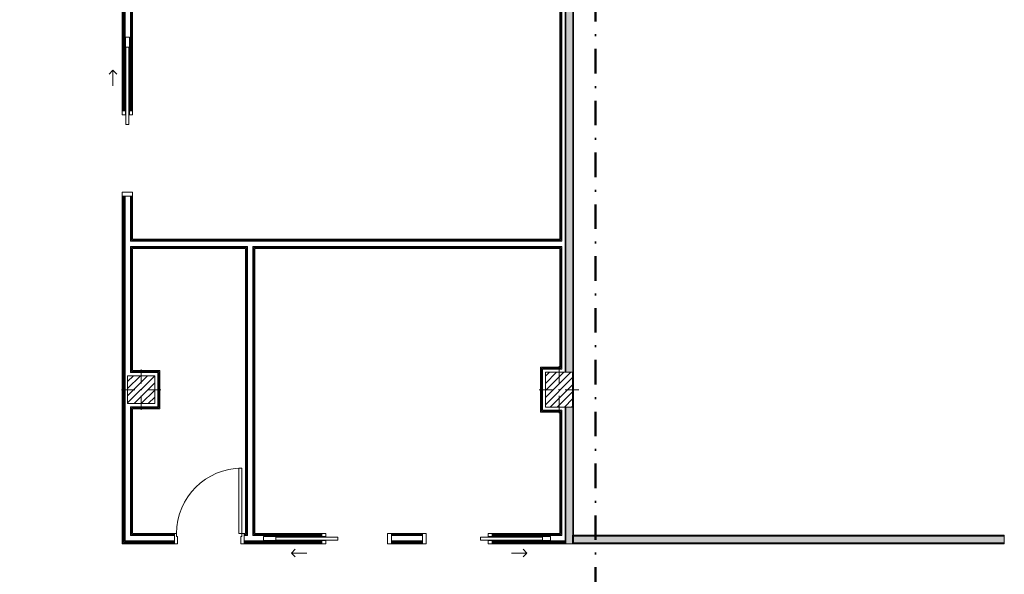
# Model space of a CAD drawing. Header units: millimetres. Extents: x -40968 to 11883, y -17757 to 4746.
# Tile 28 of 29: x -966 to 11759, y -9602 to -2428. Entities that reach past the tile are written whole.
import ezdxf

# ---------------------------------------------------------------- set-up
doc = ezdxf.new("R2010")
doc.units = ezdxf.units.MM
doc.header["$MEASUREMENT"] = 0
doc.linetypes.add('Punto & Rayas', pattern=[670.277762, 317.5, -176.388889, 0, -176.388874])
doc.linetypes.add('Wipeout_Contour', pattern=[1000, 0, -1000])
for name, color, linetype, lineweight, true_color in [('01_2D_Ambit_Pluma_Nº__242', 7, 'Continuous', 50, 0xfb0013), ('12_FAÇ_Façana_Pluma_Nº__102', 7, 'Continuous', 5, 0xcccccc), ('12_FAÇ_Façana_Pluma_Nº__176', 7, 'Continuous', 15, 0x93a0c6), ('Nuevo_08_E_Envans secs_Pluma_Nº__78', 7, 'Continuous', 5, 0x00bb5e), ('Nuevo_12_FAÇ_Façana_Pluma_Nº__78', 7, 'Continuous', 5, 0x00bb5e), ('Nuevo_Puertas Archicad_Pluma_Nº__23', 7, 'Continuous', 5, 0xa4a4a6), ('Nuevo_Puertas Archicad_Pluma_Nº__3', 7, 'Continuous', 5, 0xa4a4a4)]:
    doc.layers.add(name, color=color, linetype=linetype, lineweight=lineweight, true_color=true_color)
for name, color, linetype in [('10_ESTR_Pilars', 7, 'Continuous'), ('12_FAÇ_Façana', 7, 'Continuous'), ('Nuevo_08_E_Envans secs', 7, 'Continuous'), ('Nuevo_Puertas Archicad', 7, 'Continuous')]:
    doc.layers.add(name, color=color, linetype=linetype)
for name, color, linetype, lineweight in [('10_ESTR_Pilars_Pluma_Nº__20', 1, 'Continuous', 5), ('10_ESTR_Pilars_Pluma_Nº__28', 7, 'Continuous', 20), ('10_ESTR_Pilars_Pluma_Nº__42', 8, 'Continuous', 25), ('12_FAÇ_Façana_Pluma_Nº__7', 7, 'Continuous', 5), ('Nuevo_08_E_Envans secs_Pluma_Nº__25', 5, 'Continuous', 5), ('Nuevo_Puertas Archicad_Pluma_Nº__1', 7, 'Continuous', 5)]:
    doc.layers.add(name, color=color, linetype=linetype, lineweight=lineweight)
pattern_1 = [(0, (0, 0), (0, 779.42), [48.75, -401.25]), (0, (225, 389.7), (0, 779.4), [48.75, -401.25]), (60, (0, 0), (-675, 389.7), [48.75, -401.25]), (60, (450, 0), (-675, 389.7), [48.75, -401.25]), (120, (48.75, 0), (675, 389.7), [48.75, -401.25]), (120, (498.75, 0), (675, 389.7), [48.75, -401.25]), (0, (0, 75), (0, 150), [0, -150, 0, -225]), (45, (75, 75), (-106.066, 106.066), [0, -112.5, 0, -187.5])]
pattern_2 = [(45, (0, 0), (-45.96194, 45.96194), [])]

# ---------------------------------------------------------------- blocks, each defined once
blk = doc.blocks.new('Puerta Corredera Empotrada 27_3')
at = {"layer": 'Nuevo_Puertas Archicad', "linetype": 'Continuous', "lineweight": 0, "true_color": 0xffffff}
h = blk.add_hatch(dxfattribs=at)
h.set_pattern_fill('Hormigón_en_Masa_0003', style=0, pattern_type=2)
h.set_pattern_definition(pattern_1)
h.paths.add_polyline_path([(377, -47), (377, -87), (1377, -87), (1377, -47)])
at = {"layer": 'Nuevo_Puertas Archicad_Pluma_Nº__1', "color": 7, "linetype": 'Continuous', "lineweight": 5}
for p, q in [((-550, 0), (-550, -6)), ((-550, 0), (-550, -6)), ((550, 0), (550, -6)), ((550, 0), (550, -6)), ((-550, -6), (-550, -12)), ((-550, -6), (-550, -12)), ((-550, -12), (-550, -25)), ((-550, -12), (-550, -25)), ((-550, -25), (-550, -38)), ((-550, -25), (-550, -38)), ((-550, -38), (-550, -108)), ((-550, -38), (-550, -108)), ((-550, -108), (-550, -121)), ((-550, -108), (-550, -121)), ((-550, -121), (-550, -134)), ((-550, -121), (-550, -134)), ((550, -6), (550, -12)), ((550, -6), (550, -12)), ((550, -12), (550, -25)), ((550, -12), (550, -25)), ((550, -25), (550, -38)), ((550, -25), (550, -38)), ((550, -38), (550, -42)), ((550, -38), (550, -42)), ((550, -92), (550, -108)), ((550, -92), (550, -108)), ((550, -108), (550, -121)), ((550, -108), (550, -121)), ((550, -121), (550, -134)), ((550, -121), (550, -134))]:
    blk.add_line(p, q, dxfattribs=at)
at = {"layer": 'Nuevo_Puertas Archicad_Pluma_Nº__23', "color": 253, "linetype": 'Continuous', "lineweight": 5, "true_color": 0xa4a4a6}
for p, q in [((-500, 0), (-550, 0)), ((-550, 0), (-550, -134)), ((-500, -134), (-500, 0)), ((550, 0), (500, 0)), ((500, 0), (500, -42)), ((550, -42), (550, 0)), ((500, -42), (550, -42)), ((550, -92), (500, -92)), ((500, -92), (500, -134)), ((550, -134), (550, -92)), ((-550, -134), (-500, -134)), ((500, -134), (550, -134))]:
    blk.add_line(p, q, dxfattribs=at)
at = {"layer": 'Nuevo_Puertas Archicad_Pluma_Nº__3', "color": 253, "linetype": 'Continuous', "lineweight": 5, "true_color": 0xa4a4a4}
for p, q in [((1077, 120), (1027, 170)), ((877, 120), (1077, 120)), ((1077, 120), (1027, 70)), ((377, -47), (1377, -47)), ((377, -87), (377, -47)), ((1377, -87), (377, -87)), ((1377, -47), (1377, -87))]:
    blk.add_line(p, q, dxfattribs=at)
blk = doc.blocks.new('Puerta Corredera Empotrada 27_4')
at = {"layer": 'Nuevo_Puertas Archicad', "linetype": 'Continuous', "lineweight": 0, "true_color": 0xffffff}
h = blk.add_hatch(dxfattribs=at)
h.set_pattern_fill('Hormigón_en_Masa_0003', style=0, pattern_type=2)
h.set_pattern_definition(pattern_1)
h.paths.add_polyline_path([(363, -47), (363, -87), (1363, -87), (1363, -47)])
at = {"layer": 'Nuevo_Puertas Archicad_Pluma_Nº__1', "color": 7, "linetype": 'Continuous', "lineweight": 5}
for p, q in [((-550, 0), (-550, -6)), ((-550, 0), (-550, -6)), ((550, 0), (550, -6)), ((550, 0), (550, -6)), ((-550, -6), (-550, -12)), ((-550, -6), (-550, -12)), ((-550, -12), (-550, -25)), ((-550, -12), (-550, -25)), ((-550, -25), (-550, -38)), ((-550, -25), (-550, -38)), ((-550, -38), (-550, -108)), ((-550, -38), (-550, -108)), ((-550, -108), (-550, -121)), ((-550, -108), (-550, -121)), ((-550, -121), (-550, -134)), ((-550, -121), (-550, -134)), ((550, -6), (550, -12)), ((550, -6), (550, -12)), ((550, -12), (550, -25)), ((550, -12), (550, -25)), ((550, -25), (550, -38)), ((550, -25), (550, -38)), ((550, -38), (550, -42)), ((550, -38), (550, -42)), ((550, -92), (550, -108)), ((550, -92), (550, -108)), ((550, -108), (550, -121)), ((550, -108), (550, -121)), ((550, -121), (550, -134)), ((550, -121), (550, -134))]:
    blk.add_line(p, q, dxfattribs=at)
at = {"layer": 'Nuevo_Puertas Archicad_Pluma_Nº__23', "color": 253, "linetype": 'Continuous', "lineweight": 5, "true_color": 0xa4a4a6}
for p, q in [((-500, 0), (-550, 0)), ((-550, 0), (-550, -134)), ((-500, -134), (-500, 0)), ((550, 0), (500, 0)), ((500, 0), (500, -42)), ((550, -42), (550, 0)), ((500, -42), (550, -42)), ((550, -92), (500, -92)), ((500, -92), (500, -134)), ((550, -134), (550, -92)), ((-550, -134), (-500, -134)), ((500, -134), (550, -134))]:
    blk.add_line(p, q, dxfattribs=at)
at = {"layer": 'Nuevo_Puertas Archicad_Pluma_Nº__3', "color": 253, "linetype": 'Continuous', "lineweight": 5, "true_color": 0xa4a4a4}
for p, q in [((1063, 120), (1013, 170)), ((863, 120), (1063, 120)), ((1063, 120), (1013, 70)), ((363, -47), (1363, -47)), ((363, -87), (363, -47)), ((1363, -87), (363, -87)), ((1363, -47), (1363, -87))]:
    blk.add_line(p, q, dxfattribs=at)
blk = doc.blocks.new('Muro_80_3', base_point=(359, -9207))
at = {"layer": 'Nuevo_08_E_Envans secs_Pluma_Nº__25', "color": 5, "linetype": 'Continuous', "lineweight": 5}
for p, q in [((480, -1084), (467, -1084)), ((493, -1071), (480, -1071)), ((467, -1679), (480, -1679)), ((480, -1692), (493, -1692)), ((480, -6994), (467, -6994)), ((493, -6981), (480, -6981)), ((467, -7434), (480, -7434)), ((480, -7447), (493, -7447))]:
    blk.add_line(p, q, dxfattribs=at)
at = {"layer": 'Nuevo_08_E_Envans secs_Pluma_Nº__78', "color": 112, "linetype": 'Continuous', "lineweight": 5, "true_color": 0x00bb5e}
for p, q in [((371, 2104), (365, 2104)), ((365, 913), (365, 2104)), ((384, 2098), (371, 2098)), ((371, 913), (371, 2098)), ((384, 913), (384, 2085)), ((467, 2072), (397, 2072)), ((397, 913), (397, 2072)), ((480, 2002), (467, 2002)), ((467, 913), (467, 2002)), ((480, 913), (480, 1989)), ((401, 1868), (451, 1868)), ((401, 913), (401, 1868)), ((451, 1868), (451, 913)), ((359, 913), (365, 913)), ((365, 913), (371, 913)), ((371, 913), (384, 913)), ((384, 913), (397, 913)), ((397, 913), (401, 913)), ((451, 913), (467, 913)), ((467, 913), (480, 913)), ((480, 913), (493, 913)), ((359, -187), (365, -187)), ((365, -3609), (365, -187)), ((365, -187), (371, -187)), ((371, -3609), (371, -187)), ((371, -187), (384, -187)), ((384, -3609), (384, -187)), ((384, -187), (397, -187)), ((397, -3609), (397, -187)), ((397, -187), (467, -187)), ((467, -1084), (467, -187)), ((467, -187), (480, -187)), ((480, -1071), (480, -187)), ((480, -187), (493, -187)), ((467, -3609), (467, -1679)), ((480, -3609), (480, -1692)), ((401, -2654), (451, -2654)), ((401, -3609), (401, -2654)), ((451, -2654), (451, -3609)), ((359, -3609), (365, -3609)), ((365, -3609), (371, -3609)), ((371, -3609), (384, -3609)), ((384, -3609), (397, -3609)), ((397, -3609), (401, -3609)), ((451, -3609), (467, -3609)), ((467, -3609), (480, -3609)), ((480, -3609), (493, -3609)), ((359, -4709), (365, -4709)), ((365, -9201), (365, -4709)), ((365, -4709), (371, -4709)), ((371, -9195), (371, -4709)), ((371, -4709), (384, -4709)), ((384, -9182), (384, -4709)), ((384, -4709), (397, -4709)), ((397, -9169), (397, -4709)), ((397, -4709), (467, -4709)), ((467, -5293), (467, -4709)), ((467, -4709), (480, -4709)), ((480, -5280), (480, -4709)), ((480, -4709), (493, -4709)), ((480, -5293), (467, -5293)), ((493, -5280), (480, -5280)), ((467, -5363), (480, -5363)), ((467, -6994), (467, -5363)), ((480, -5376), (493, -5376)), ((480, -6981), (480, -5376)), ((467, -9099), (467, -7434)), ((480, -9086), (480, -7447)), ((467, -9099), (480, -9099)), ((365, -9201), (371, -9201)), ((371, -9195), (384, -9195)), ((397, -9169), (467, -9169))]:
    blk.add_line(p, q, dxfattribs=at)
at = {"layer": 'Nuevo_08_E_Envans secs_Pluma_Nº__78', "color": 112, "linetype": 'Continuous', "lineweight": 5, "true_color": 0x00bb5e, "flags": 128}
for points in [[(359, 2110), (365, 2110)], [(359, 2110), (359, 913)], [(493, 913), (493, 1976)], [(359, -187), (359, -3609)], [(493, -1058), (493, -187)], [(493, -3609), (493, -1705)], [(359, -4709), (359, -9207)], [(493, -5267), (493, -4709)], [(493, -6968), (493, -5389)], [(493, -9073), (493, -7460)], [(359, -9207), (365, -9207)]]:
    blk.add_lwpolyline(points, dxfattribs=at)
at = {"layer": 'Nuevo_Puertas Archicad', "color": 253, "linetype": 'Continuous', "lineweight": 5, "true_color": 0xa4a4a6, "zscale": 1000, "rotation": 89.99999999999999}
for name, p in [('Puerta Corredera Empotrada 27_4', (359, 363)), ('Puerta Corredera Empotrada 27_3', (359, -4159))]:
    blk.add_blockref(name, p, dxfattribs=at)
blk = doc.blocks.new('Puerta 27_8')
at = {"layer": 'Nuevo_Puertas Archicad_Pluma_Nº__1', "color": 7, "linetype": 'Continuous', "lineweight": 5}
for p, q in [((382, 0), (382, 844)), ((382, 844), (422, 844)), ((422, 844), (422, 0)), ((-422, 0), (-450, 0)), ((-450, 0), (-450, -134)), ((-450, 0), (-450, -13)), ((-450, 0), (-450, -13)), ((-422, -40), (-422, 0)), ((422, 0), (382, 0)), ((450, 0), (422, 0)), ((422, 0), (422, -40)), ((450, -134), (450, 0)), ((450, 0), (450, -13)), ((450, 0), (450, -13)), ((-450, -13), (-450, -26)), ((-450, -13), (-450, -26)), ((-450, -26), (-450, -96)), ((-450, -26), (-450, -96)), ((-450, -96), (-450, -109)), ((-450, -96), (-450, -109)), ((-450, -109), (-450, -122)), ((-450, -109), (-450, -122)), ((-450, -122), (-450, -128)), ((-450, -122), (-450, -128)), ((-410, -40), (-422, -40)), ((-410, -134), (-410, -40)), ((422, -40), (410, -40)), ((410, -40), (410, -134)), ((450, -13), (450, -26)), ((450, -13), (450, -26)), ((450, -26), (450, -96)), ((450, -26), (450, -96)), ((450, -96), (450, -109)), ((450, -96), (450, -109)), ((450, -109), (450, -122)), ((450, -109), (450, -122)), ((450, -122), (450, -128)), ((450, -122), (450, -128)), ((-450, -128), (-450, -134)), ((-450, -128), (-450, -134)), ((-450, -134), (-410, -134)), ((410, -134), (450, -134)), ((450, -128), (450, -134)), ((450, -128), (450, -134))]:
    blk.add_line(p, q, dxfattribs=at)
at = {"layer": 'Nuevo_Puertas Archicad_Pluma_Nº__3', "color": 253, "linetype": 'Continuous', "lineweight": 5, "true_color": 0xa4a4a4}
blk.add_arc((422, 0), 844, 90, 180, dxfattribs=at)
blk = doc.blocks.new('Puerta Corredera Empotrada 27_5')
at = {"layer": 'Nuevo_Puertas Archicad', "linetype": 'Continuous', "lineweight": 0, "true_color": 0xffffff}
h = blk.add_hatch(dxfattribs=at)
h.set_pattern_fill('Hormigón_en_Masa_0003', style=0, pattern_type=2)
h.set_pattern_definition(pattern_1)
h.paths.add_polyline_path([(300, -47), (300, -87), (1100, -87), (1100, -47)])
at = {"layer": 'Nuevo_Puertas Archicad_Pluma_Nº__1', "color": 7, "linetype": 'Continuous', "lineweight": 5}
for p, q in [((-450, 0), (-450, -6)), ((-450, 0), (-450, -6)), ((450, 0), (450, -6)), ((450, 0), (450, -6)), ((-450, -6), (-450, -12)), ((-450, -6), (-450, -12)), ((-450, -12), (-450, -25)), ((-450, -12), (-450, -25)), ((-450, -25), (-450, -38)), ((-450, -25), (-450, -38)), ((-450, -38), (-450, -108)), ((-450, -38), (-450, -108)), ((-450, -108), (-450, -121)), ((-450, -108), (-450, -121)), ((-450, -121), (-450, -134)), ((-450, -121), (-450, -134)), ((450, -6), (450, -12)), ((450, -6), (450, -12)), ((450, -12), (450, -25)), ((450, -12), (450, -25)), ((450, -25), (450, -38)), ((450, -25), (450, -38)), ((450, -38), (450, -42)), ((450, -38), (450, -42)), ((450, -92), (450, -108)), ((450, -92), (450, -108)), ((450, -108), (450, -121)), ((450, -108), (450, -121)), ((450, -121), (450, -134)), ((450, -121), (450, -134))]:
    blk.add_line(p, q, dxfattribs=at)
at = {"layer": 'Nuevo_Puertas Archicad_Pluma_Nº__23', "color": 253, "linetype": 'Continuous', "lineweight": 5, "true_color": 0xa4a4a6}
for p, q in [((-400, 0), (-450, 0)), ((-450, 0), (-450, -134)), ((-400, -134), (-400, 0)), ((450, 0), (400, 0)), ((400, 0), (400, -42)), ((450, -42), (450, 0)), ((400, -42), (450, -42)), ((450, -92), (400, -92)), ((400, -92), (400, -134)), ((450, -134), (450, -92)), ((-450, -134), (-400, -134)), ((400, -134), (450, -134))]:
    blk.add_line(p, q, dxfattribs=at)
at = {"layer": 'Nuevo_Puertas Archicad_Pluma_Nº__3', "color": 253, "linetype": 'Continuous', "lineweight": 5, "true_color": 0xa4a4a4}
for p, q in [((900, 120), (850, 170)), ((700, 120), (900, 120)), ((900, 120), (850, 70)), ((300, -47), (1100, -47)), ((300, -87), (300, -47)), ((1100, -87), (300, -87)), ((1100, -47), (1100, -87))]:
    blk.add_line(p, q, dxfattribs=at)
blk = doc.blocks.new('Puerta Corredera Empotrada 27_6')
at = {"layer": 'Nuevo_Puertas Archicad', "linetype": 'Continuous', "lineweight": 0, "true_color": 0xffffff}
h = blk.add_hatch(dxfattribs=at)
h.set_pattern_fill('Hormigón_en_Masa_0003', style=0, pattern_type=2)
h.set_pattern_definition(pattern_1)
h.paths.add_polyline_path([(244, -47), (244, -87), (1044, -87), (1044, -47)])
at = {"layer": 'Nuevo_Puertas Archicad_Pluma_Nº__1', "color": 7, "linetype": 'Continuous', "lineweight": 5}
for p, q in [((-450, 0), (-450, -6)), ((-450, 0), (-450, -6)), ((450, 0), (450, -6)), ((450, 0), (450, -6)), ((-450, -6), (-450, -12)), ((-450, -6), (-450, -12)), ((-450, -12), (-450, -25)), ((-450, -12), (-450, -25)), ((-450, -25), (-450, -38)), ((-450, -25), (-450, -38)), ((-450, -38), (-450, -108)), ((-450, -38), (-450, -108)), ((-450, -108), (-450, -121)), ((-450, -108), (-450, -121)), ((-450, -121), (-450, -134)), ((-450, -121), (-450, -134)), ((450, -6), (450, -12)), ((450, -6), (450, -12)), ((450, -12), (450, -25)), ((450, -12), (450, -25)), ((450, -25), (450, -38)), ((450, -25), (450, -38)), ((450, -38), (450, -42)), ((450, -38), (450, -42)), ((450, -92), (450, -108)), ((450, -92), (450, -108)), ((450, -108), (450, -121)), ((450, -108), (450, -121)), ((450, -121), (450, -134)), ((450, -121), (450, -134))]:
    blk.add_line(p, q, dxfattribs=at)
at = {"layer": 'Nuevo_Puertas Archicad_Pluma_Nº__23', "color": 253, "linetype": 'Continuous', "lineweight": 5, "true_color": 0xa4a4a6}
for p, q in [((-400, 0), (-450, 0)), ((-450, 0), (-450, -134)), ((-400, -134), (-400, 0)), ((450, 0), (400, 0)), ((400, 0), (400, -42)), ((450, -42), (450, 0)), ((400, -42), (450, -42)), ((450, -92), (400, -92)), ((400, -92), (400, -134)), ((450, -134), (450, -92)), ((-450, -134), (-400, -134)), ((400, -134), (450, -134))]:
    blk.add_line(p, q, dxfattribs=at)
at = {"layer": 'Nuevo_Puertas Archicad_Pluma_Nº__3', "color": 253, "linetype": 'Continuous', "lineweight": 5, "true_color": 0xa4a4a4}
for p, q in [((844, 120), (794, 170)), ((644, 120), (844, 120)), ((844, 120), (794, 70)), ((244, -47), (1044, -47)), ((244, -87), (244, -47)), ((1044, -87), (244, -87)), ((1044, -47), (1044, -87))]:
    blk.add_line(p, q, dxfattribs=at)
blk = doc.blocks.new('Muro_81_3', base_point=(359, -9207))
at = {"layer": 'Nuevo_08_E_Envans secs_Pluma_Nº__25', "color": 5, "linetype": 'Continuous', "lineweight": 5}
blk.add_line((6042, -9099), (6042, -9086), dxfattribs=at)
at = {"layer": 'Nuevo_08_E_Envans secs_Pluma_Nº__78', "color": 112, "linetype": 'Continuous', "lineweight": 5, "true_color": 0x00bb5e}
for p, q in [((467, -9099), (480, -9099)), ((1033, -9086), (480, -9086)), ((1033, -9099), (480, -9099)), ((1033, -9073), (1033, -9086)), ((1033, -9086), (1033, -9099)), ((1033, -9099), (1033, -9169)), ((1933, -9073), (1933, -9086)), ((1964, -9086), (1933, -9086)), ((1933, -9086), (1933, -9099)), ((1977, -9099), (1933, -9099)), ((1933, -9099), (1933, -9169)), ((1964, -9073), (1964, -9086)), ((1977, -9086), (1977, -9099)), ((2047, -9099), (2047, -9086)), ((2939, -9099), (2047, -9099)), ((2060, -9086), (2060, -9073)), ((2939, -9086), (2060, -9086)), ((2184, -9115), (2939, -9115)), ((2184, -9165), (2184, -9115)), ((2939, -9086), (2939, -9073)), ((2939, -9099), (2939, -9086)), ((2939, -9115), (2939, -9099)), ((3839, -9086), (3839, -9073)), ((4239, -9086), (3839, -9086)), ((3839, -9099), (3839, -9086)), ((4239, -9099), (3839, -9099)), ((3839, -9169), (3839, -9099)), ((4239, -9086), (4239, -9073)), ((4239, -9099), (4239, -9086)), ((4239, -9169), (4239, -9099)), ((5139, -9086), (5139, -9073)), ((6023, -9086), (5139, -9086)), ((5139, -9099), (5139, -9086)), ((6029, -9099), (5139, -9099)), ((5139, -9115), (5139, -9099)), ((5894, -9115), (5139, -9115)), ((5894, -9165), (5894, -9115)), ((6029, -9086), (6023, -9086)), ((6029, -9099), (6029, -9099)), ((6042, -9099), (6029, -9099)), ((365, -9201), (371, -9201)), ((371, -9195), (384, -9195)), ((1033, -9201), (371, -9201)), ((1033, -9182), (384, -9182)), ((1033, -9195), (384, -9195)), ((397, -9169), (467, -9169)), ((1033, -9169), (467, -9169)), ((1033, -9169), (1033, -9182)), ((1033, -9182), (1033, -9195)), ((1033, -9195), (1033, -9201)), ((1033, -9201), (1033, -9207)), ((2939, -9169), (1933, -9169)), ((1933, -9169), (1933, -9182)), ((2939, -9182), (1933, -9182)), ((1933, -9182), (1933, -9195)), ((2939, -9195), (1933, -9195)), ((1933, -9195), (1933, -9201)), ((2939, -9201), (1933, -9201)), ((1933, -9201), (1933, -9207)), ((2939, -9165), (2184, -9165)), ((2939, -9169), (2939, -9165)), ((2939, -9182), (2939, -9169)), ((2939, -9195), (2939, -9182)), ((2939, -9201), (2939, -9195)), ((2939, -9207), (2939, -9201)), ((4239, -9169), (3839, -9169)), ((3839, -9182), (3839, -9169)), ((4239, -9182), (3839, -9182)), ((3839, -9195), (3839, -9182)), ((4239, -9195), (3839, -9195)), ((3839, -9201), (3839, -9195)), ((4239, -9201), (3839, -9201)), ((3839, -9207), (3839, -9201)), ((4239, -9182), (4239, -9169)), ((4239, -9195), (4239, -9182)), ((4239, -9201), (4239, -9195)), ((4239, -9207), (4239, -9201)), ((5139, -9165), (5894, -9165)), ((5139, -9169), (5139, -9165)), ((6063, -9169), (5139, -9169)), ((5139, -9182), (5139, -9169)), ((6070, -9182), (5139, -9182)), ((5139, -9195), (5139, -9182)), ((6076, -9195), (5139, -9195)), ((5139, -9201), (5139, -9195)), ((6079, -9201), (5139, -9201)), ((5139, -9207), (5139, -9201)), ((6082, -9169), (6063, -9169)), ((6082, -9182), (6070, -9182)), ((6082, -9195), (6076, -9195)), ((6082, -9201), (6079, -9201))]:
    blk.add_line(p, q, dxfattribs=at)
at = {"layer": 'Nuevo_08_E_Envans secs_Pluma_Nº__78', "color": 112, "linetype": 'Continuous', "lineweight": 5, "true_color": 0x00bb5e, "flags": 128}
for points in [[(1033, -9073), (493, -9073)], [(1951, -9073), (1933, -9073)], [(2939, -9073), (2073, -9073)], [(4239, -9073), (3839, -9073)], [(6016, -9073), (5139, -9073)], [(6082, -9169), (6082, -9099)], [(365, -9207), (1033, -9207)], [(1933, -9207), (2939, -9207)], [(3839, -9207), (4239, -9207)], [(5139, -9207), (6082, -9207)], [(6082, -9182), (6082, -9169)], [(6082, -9195), (6082, -9182)], [(6082, -9201), (6082, -9195)], [(6082, -9207), (6082, -9201)]]:
    blk.add_lwpolyline(points, dxfattribs=at)
at = {"layer": 'Nuevo_Puertas Archicad', "color": 253, "linetype": 'Continuous', "lineweight": 5, "true_color": 0xa4a4a6, "zscale": 1000}
blk.add_blockref('Puerta 27_8', (1483, -9073), dxfattribs=at)
at = {"layer": 'Nuevo_Puertas Archicad', "color": 253, "linetype": 'Continuous', "lineweight": 5, "true_color": 0xa4a4a6, "zscale": 1000, "rotation": 180}
blk.add_blockref('Puerta Corredera Empotrada 27_6', (3389, -9207), dxfattribs=at)
at = {"layer": 'Nuevo_Puertas Archicad', "color": 253, "linetype": 'Continuous', "lineweight": 5, "true_color": 0xa4a4a6, "xscale": -1, "zscale": 1000, "rotation": 180}
blk.add_blockref('Puerta Corredera Empotrada 27_5', (4689, -9207), dxfattribs=at)
blk = doc.blocks.new('Muro_100_3', base_point=(6082, -5389))
at = {"layer": '12_FAÇ_Façana_Pluma_Nº__7', "color": 7, "linetype": 'Continuous', "lineweight": 5}
blk.add_line((6092, -5363), (6092, -5293), dxfattribs=at)
at = {"layer": 'Nuevo_08_E_Envans secs_Pluma_Nº__78', "color": 112, "linetype": 'Continuous', "lineweight": 5, "true_color": 0x00bb5e}
for p, q in [((480, -5293), (467, -5293)), ((493, -5280), (480, -5280)), ((493, -5293), (480, -5293)), ((6016, -5280), (493, -5280)), ((1977, -5293), (493, -5293)), ((2047, -5293), (1977, -5293)), ((6016, -5293), (2047, -5293)), ((6029, -5280), (6016, -5280)), ((6029, -5293), (6016, -5293)), ((6042, -5293), (6029, -5293)), ((467, -5363), (480, -5363)), ((480, -5363), (493, -5363)), ((480, -5376), (493, -5376)), ((1964, -5363), (493, -5363)), ((1951, -5376), (493, -5376)), ((1964, -5376), (1951, -5376)), ((1977, -5363), (1964, -5363)), ((1964, -5376), (1964, -5389)), ((1977, -5363), (1977, -5376)), ((2060, -5363), (2047, -5363)), ((2047, -5376), (2047, -5363)), ((6016, -5363), (2060, -5363)), ((2073, -5376), (2060, -5376)), ((2060, -5389), (2060, -5376)), ((6016, -5376), (2073, -5376)), ((6016, -5363), (6029, -5363)), ((6016, -5376), (6029, -5376)), ((6029, -5363), (6042, -5363))]:
    blk.add_line(p, q, dxfattribs=at)
at = {"layer": 'Nuevo_08_E_Envans secs_Pluma_Nº__78', "color": 112, "linetype": 'Continuous', "lineweight": 5, "true_color": 0x00bb5e, "flags": 128}
for points in [[(6016, -5267), (493, -5267)], [(6082, -5267), (6082, -5280)], [(6082, -5280), (6082, -5293)], [(6082, -5293), (6082, -5389)], [(493, -5389), (1951, -5389)], [(2073, -5389), (6016, -5389)]]:
    blk.add_lwpolyline(points, dxfattribs=at)
at = {"layer": 'Nuevo_12_FAÇ_Façana_Pluma_Nº__78', "color": 112, "linetype": 'Continuous', "lineweight": 5, "true_color": 0x00bb5e}
for p, q in [((6092, -5293), (6082, -5293)), ((6082, -5363), (6092, -5363))]:
    blk.add_line(p, q, dxfattribs=at)
blk = doc.blocks.new('Muro_101_3', base_point=(2073, -5389))
at = {"layer": 'Nuevo_08_E_Envans secs_Pluma_Nº__78', "color": 112, "linetype": 'Continuous', "lineweight": 5, "true_color": 0x00bb5e}
for p, q in [((1964, -5376), (1964, -5389)), ((1964, -5389), (1964, -9073)), ((1977, -5363), (1977, -5376)), ((1977, -5376), (1977, -5389)), ((1977, -5389), (1977, -9073)), ((2047, -5376), (2047, -5363)), ((2047, -5389), (2047, -5376)), ((2047, -5389), (2047, -9073)), ((2060, -5389), (2060, -5376)), ((2060, -5389), (2060, -9073)), ((1964, -9073), (1964, -9086)), ((1977, -9073), (1977, -9086)), ((1977, -9086), (1977, -9099)), ((2047, -9086), (2047, -9073)), ((2047, -9099), (2047, -9086)), ((2060, -9086), (2060, -9073))]:
    blk.add_line(p, q, dxfattribs=at)
at = {"layer": 'Nuevo_08_E_Envans secs_Pluma_Nº__78', "color": 112, "linetype": 'Continuous', "lineweight": 5, "true_color": 0x00bb5e, "flags": 128}
for points in [[(1951, -5389), (1951, -9073)], [(2073, -9073), (2073, -5389)]]:
    blk.add_lwpolyline(points, dxfattribs=at)
blk = doc.blocks.new('Muro_102_3', base_point=(6179, -9207))
at = {"layer": '12_FAÇ_Façana_Pluma_Nº__102', "linetype": 'Continuous', "lineweight": 0, "true_color": 0xe5e5e5}
blk.add_hatch(color=254, dxfattribs=at).paths.add_polyline_path([(6179, -9197), (11759, -9197), (11759, -9107), (6179, -9107)])
at = {"layer": '12_FAÇ_Façana_Pluma_Nº__176', "linetype": 'Continuous', "lineweight": 0, "true_color": 0x495063}
for points in [[(11759, -9097), (6179, -9097), (6179, -9107), (11759, -9107)], [(6179, -9207), (11759, -9207), (11759, -9197), (6179, -9197)]]:
    blk.add_hatch(color=251, dxfattribs=at).paths.add_polyline_path(points)
at = {"layer": '12_FAÇ_Façana_Pluma_Nº__7', "color": 7, "linetype": 'Continuous', "lineweight": 5}
for p, q in [((11759, -9107), (6179, -9107)), ((6179, -9197), (11759, -9197))]:
    blk.add_line(p, q, dxfattribs=at)
at = {"layer": '12_FAÇ_Façana_Pluma_Nº__7', "color": 7, "linetype": 'Continuous', "lineweight": 5, "flags": 128}
for points in [[(11759, -9097), (6179, -9097)], [(6179, -9097), (6179, -9207)], [(11759, -9207), (11759, -9097)], [(6179, -9207), (11759, -9207)]]:
    blk.add_lwpolyline(points, dxfattribs=at)
blk = doc.blocks.new('Muro_103_3', base_point=(6082, -9207))
at = {"layer": '12_FAÇ_Façana_Pluma_Nº__102', "linetype": 'Continuous', "lineweight": 0, "true_color": 0xe5e5e5}
blk.add_hatch(color=254, dxfattribs=at).paths.add_polyline_path([(6092, -9207), (6182, -9207), (6182, -1639), (6092, -1639), (6092, -6989), (6179, -6989), (6179, -7439), (6092, -7439)])
at = {"layer": '12_FAÇ_Façana_Pluma_Nº__176', "linetype": 'Continuous', "lineweight": 0, "true_color": 0x495063}
for points in [[(6092, -5293), (6092, -1639), (6082, -1639), (6082, -5293)], [(6192, -9207), (6192, -1639), (6182, -1639), (6182, -9207)], [(6092, -5363), (6082, -5363), (6082, -6989), (6092, -6989)], [(6082, -7439), (6082, -9207), (6092, -9207), (6092, -7439)]]:
    blk.add_hatch(color=251, dxfattribs=at).paths.add_polyline_path(points)
at = {"layer": '12_FAÇ_Façana_Pluma_Nº__7', "color": 7, "linetype": 'Continuous', "lineweight": 5}
for p, q in [((6092, -1639), (6092, -5293)), ((6182, -9207), (6182, -1639)), ((6092, -5363), (6092, -5293)), ((6092, -5363), (6092, -6989)), ((6092, -7439), (6092, -9207))]:
    blk.add_line(p, q, dxfattribs=at)
at = {"layer": '12_FAÇ_Façana_Pluma_Nº__7', "color": 7, "linetype": 'Continuous', "lineweight": 5, "flags": 128}
for points in [[(6082, -1639), (6082, -5293)], [(6192, -1639), (6179, -1639)], [(6192, -9207), (6192, -1639)], [(6082, -5363), (6082, -6989)], [(6082, -7439), (6082, -9207)], [(6082, -9207), (6192, -9207)]]:
    blk.add_lwpolyline(points, dxfattribs=at)
at = {"layer": 'Nuevo_12_FAÇ_Façana_Pluma_Nº__78', "color": 112, "linetype": 'Continuous', "lineweight": 5, "true_color": 0x00bb5e}
for p, q in [((6092, -5293), (6082, -5293)), ((6082, -5363), (6092, -5363))]:
    blk.add_line(p, q, dxfattribs=at)
blk = doc.blocks.new('Muro_104_3', base_point=(845, -7460))
at = {"layer": 'Nuevo_08_E_Envans secs_Pluma_Nº__25', "color": 5, "linetype": 'Continuous', "lineweight": 5}
for p, q in [((819, -6994), (779, -6994)), ((819, -7034), (819, -6994)), ((832, -6994), (832, -6981)), ((832, -7434), (832, -6994)), ((819, -7394), (819, -7034)), ((779, -7434), (819, -7434)), ((819, -7434), (819, -7394)), ((832, -7447), (832, -7434))]:
    blk.add_line(p, q, dxfattribs=at)
at = {"layer": 'Nuevo_08_E_Envans secs_Pluma_Nº__25', "color": 5, "linetype": 'Continuous', "lineweight": 5, "flags": 128}
for points in [[(845, -6968), (832, -6968)], [(845, -7460), (845, -6968)], [(845, -7460), (832, -7460)]]:
    blk.add_lwpolyline(points, dxfattribs=at)
blk = doc.blocks.new('Muro_105_3', base_point=(845, -6968))
at = {"layer": 'Nuevo_08_E_Envans secs_Pluma_Nº__25', "color": 5, "linetype": 'Continuous', "lineweight": 5}
for p, q in [((480, -6994), (467, -6994)), ((493, -6981), (480, -6981)), ((493, -6994), (480, -6994)), ((819, -6981), (493, -6981)), ((779, -6994), (493, -6994)), ((819, -6994), (779, -6994)), ((832, -6981), (819, -6981))]:
    blk.add_line(p, q, dxfattribs=at)
at = {"layer": 'Nuevo_08_E_Envans secs_Pluma_Nº__25', "color": 5, "linetype": 'Continuous', "lineweight": 5, "flags": 128}
blk.add_lwpolyline([(832, -6968), (493, -6968)], dxfattribs=at)
blk = doc.blocks.new('Muro_106_3', base_point=(845, -7460))
at = {"layer": 'Nuevo_08_E_Envans secs_Pluma_Nº__25', "color": 5, "linetype": 'Continuous', "lineweight": 5}
for p, q in [((467, -7434), (480, -7434)), ((480, -7434), (493, -7434)), ((480, -7447), (493, -7447)), ((493, -7434), (779, -7434)), ((493, -7447), (819, -7447)), ((779, -7434), (819, -7434)), ((819, -7447), (832, -7447))]:
    blk.add_line(p, q, dxfattribs=at)
at = {"layer": 'Nuevo_08_E_Envans secs_Pluma_Nº__25', "color": 5, "linetype": 'Continuous', "lineweight": 5, "flags": 128}
blk.add_lwpolyline([(493, -7460), (832, -7460)], dxfattribs=at)
blk = doc.blocks.new('Muro_114_3', base_point=(6016, -1705))
at = {"layer": 'Nuevo_08_E_Envans secs_Pluma_Nº__25', "color": 5, "linetype": 'Continuous', "lineweight": 5}
for p, q in [((6029, -1692), (6029, -5280)), ((6042, -1692), (6042, -1679)), ((6042, -1692), (6042, -5293)), ((6029, -5376), (6029, -6283)), ((6042, -5363), (6042, -6283))]:
    blk.add_line(p, q, dxfattribs=at)
at = {"layer": 'Nuevo_08_E_Envans secs_Pluma_Nº__25', "color": 5, "linetype": 'Continuous', "lineweight": 5, "flags": 128}
for points in [[(6016, -1705), (6016, -5267)], [(6082, -5293), (6082, -1679)], [(6016, -5389), (6016, -6283)], [(6082, -6283), (6082, -5363)]]:
    blk.add_lwpolyline(points, dxfattribs=at)
at = {"layer": 'Nuevo_08_E_Envans secs_Pluma_Nº__78', "color": 112, "linetype": 'Continuous', "lineweight": 5, "true_color": 0x00bb5e}
for p, q in [((6029, -5280), (6016, -5280)), ((6042, -5293), (6029, -5293)), ((6016, -5376), (6029, -5376)), ((6029, -5363), (6042, -5363))]:
    blk.add_line(p, q, dxfattribs=at)
blk = doc.blocks.new('Muro_115_3', base_point=(6016, -7505))
at = {"layer": 'Nuevo_08_E_Envans secs_Pluma_Nº__25', "color": 5, "linetype": 'Continuous', "lineweight": 5}
for p, q in [((5776, -7492), (5789, -7492)), ((5789, -7439), (5789, -7479)), ((5789, -7479), (5829, -7479)), ((5789, -7492), (6029, -7492)), ((5829, -7479), (6042, -7479)), ((6042, -7492), (6042, -7479))]:
    blk.add_line(p, q, dxfattribs=at)
at = {"layer": 'Nuevo_08_E_Envans secs_Pluma_Nº__25', "color": 5, "linetype": 'Continuous', "lineweight": 5, "flags": 128}
for points in [[(5763, -7505), (5763, -7492)], [(5763, -7505), (6016, -7505)], [(6082, -7439), (6082, -7479)]]:
    blk.add_lwpolyline(points, dxfattribs=at)
blk = doc.blocks.new('Muro_116_3', base_point=(5763, -6923))
at = {"layer": 'Nuevo_08_E_Envans secs_Pluma_Nº__25', "color": 5, "linetype": 'Continuous', "lineweight": 5}
for p, q in [((5776, -6936), (5776, -6949)), ((5776, -6949), (5776, -7479)), ((5829, -6949), (5789, -6949)), ((5789, -6949), (5789, -6989)), ((5789, -6989), (5789, -7439)), ((5776, -7479), (5776, -7492)), ((5789, -7439), (5789, -7479))]:
    blk.add_line(p, q, dxfattribs=at)
at = {"layer": 'Nuevo_08_E_Envans secs_Pluma_Nº__25', "color": 5, "linetype": 'Continuous', "lineweight": 5, "flags": 128}
for points in [[(5763, -6923), (5776, -6923)], [(5763, -6923), (5763, -7492)]]:
    blk.add_lwpolyline(points, dxfattribs=at)
blk = doc.blocks.new('Muro_117_3', base_point=(6016, -7505))
at = {"layer": 'Nuevo_08_E_Envans secs_Pluma_Nº__25', "color": 5, "linetype": 'Continuous', "lineweight": 5}
for p, q in [((6029, -7492), (6029, -9086)), ((6042, -7492), (6042, -7479)), ((6042, -7492), (6042, -9086)), ((6042, -9099), (6042, -9086))]:
    blk.add_line(p, q, dxfattribs=at)
at = {"layer": 'Nuevo_08_E_Envans secs_Pluma_Nº__25', "color": 5, "linetype": 'Continuous', "lineweight": 5, "flags": 128}
for points in [[(6016, -7505), (6016, -9073)], [(6082, -9099), (6082, -7479)]]:
    blk.add_lwpolyline(points, dxfattribs=at)
blk = doc.blocks.new('Muro_118_3', base_point=(5763, -6923))
at = {"layer": 'Nuevo_08_E_Envans secs_Pluma_Nº__25', "color": 5, "linetype": 'Continuous', "lineweight": 5}
for p, q in [((5789, -6936), (5776, -6936)), ((6029, -6936), (5789, -6936)), ((5829, -6949), (5789, -6949)), ((6042, -6949), (5829, -6949)), ((6042, -6949), (6042, -6936))]:
    blk.add_line(p, q, dxfattribs=at)
at = {"layer": 'Nuevo_08_E_Envans secs_Pluma_Nº__25', "color": 5, "linetype": 'Continuous', "lineweight": 5, "flags": 128}
for points in [[(6016, -6923), (5776, -6923)], [(6082, -6989), (6082, -6949)]]:
    blk.add_lwpolyline(points, dxfattribs=at)
blk = doc.blocks.new('Muro_119_3', base_point=(6016, -6283))
at = {"layer": 'Nuevo_08_E_Envans secs_Pluma_Nº__25', "color": 5, "linetype": 'Continuous', "lineweight": 5}
for p, q in [((6029, -6283), (6029, -6936)), ((6042, -6283), (6042, -6936)), ((6042, -6949), (6042, -6936))]:
    blk.add_line(p, q, dxfattribs=at)
at = {"layer": 'Nuevo_08_E_Envans secs_Pluma_Nº__25', "color": 5, "linetype": 'Continuous', "lineweight": 5, "flags": 128}
for points in [[(6016, -6283), (6016, -6923)], [(6082, -6949), (6082, -6283)]]:
    blk.add_lwpolyline(points, dxfattribs=at)
blk = doc.blocks.new('Pilar_9_3', base_point=(604, -7214))
at = {"color": 254, "linetype": 'Wipeout_Contour', "lineweight": 0, "ltscale": 28965.308062}
blk.add_wipeout([(429, -7394), (779, -7394), (779, -7034), (429, -7034)], dxfattribs=at).dxf.layer = '10_ESTR_Pilars'
at = {"layer": '10_ESTR_Pilars_Pluma_Nº__42', "linetype": 'Continuous', "lineweight": 25}
h = blk.add_hatch(dxfattribs=at)
h.set_pattern_fill('00_GCT_trama_45º_e1_400__07', color=8, style=0, pattern_type=2)
h.set_pattern_definition(pattern_2)
h.paths.add_polyline_path([(429, -7394), (779, -7394), (779, -7034), (429, -7034)])
at = {"layer": '10_ESTR_Pilars_Pluma_Nº__20', "color": 1, "linetype": 'Continuous', "lineweight": 5}
for p, q in [((604, -7134), (604, -6954)), ((524, -7214), (349, -7214)), ((684, -7214), (859, -7214)), ((604, -7294), (604, -7474))]:
    blk.add_line(p, q, dxfattribs=at)
blk.add_point((604, -7214), dxfattribs=at)
at = {"layer": '10_ESTR_Pilars_Pluma_Nº__28', "color": 7, "linetype": 'Continuous', "lineweight": 20, "flags": 128}
blk.add_lwpolyline([(429, -7394), (779, -7394), (779, -7034), (429, -7034)], close=True, dxfattribs=at)
blk = doc.blocks.new('Pilar_10_3', base_point=(6004, -7214))
at = {"color": 254, "linetype": 'Wipeout_Contour', "lineweight": 0, "ltscale": 37550.426249}
blk.add_wipeout([(5829, -7439), (6179, -7439), (6179, -6989), (5829, -6989)], dxfattribs=at).dxf.layer = '10_ESTR_Pilars'
at = {"layer": '10_ESTR_Pilars_Pluma_Nº__42', "linetype": 'Continuous', "lineweight": 25}
h = blk.add_hatch(dxfattribs=at)
h.set_pattern_fill('00_GCT_trama_45º_e1_400__07', color=8, style=0, pattern_type=2)
h.set_pattern_definition(pattern_2)
h.paths.add_polyline_path([(5829, -7439), (6179, -7439), (6179, -6989), (5829, -6989)])
at = {"layer": '10_ESTR_Pilars_Pluma_Nº__20', "color": 1, "linetype": 'Continuous', "lineweight": 5}
for p, q in [((6004, -7134), (6004, -6909)), ((5924, -7214), (5749, -7214)), ((6084, -7214), (6259, -7214)), ((6004, -7294), (6004, -7519))]:
    blk.add_line(p, q, dxfattribs=at)
blk.add_point((6004, -7214), dxfattribs=at)
at = {"layer": '10_ESTR_Pilars_Pluma_Nº__28', "color": 7, "linetype": 'Continuous', "lineweight": 20, "flags": 128}
blk.add_lwpolyline([(5829, -7439), (6179, -7439), (6179, -6989), (5829, -6989)], close=True, dxfattribs=at)

msp = doc.modelspace()

# ---------------------------------------------------------------- linework, layer by layer
at = {"layer": '01_2D_Ambit_Pluma_Nº__242', "color": 1, "linetype": 'Punto & Rayas', "lineweight": 50, "true_color": 0xfb0013, "flags": 128}
msp.add_lwpolyline([(-28500, 1817), (-28500, 4746), (7880, 4746), (7880, -1397), (6474, -1397), (6474, -11393), (6916, -11393), (6916, -17757), (-3932, -17757), (-3932, -11835), (-2448, -11835), (-2448, -2250), (-23311, -2250), (-23311, 1817)], close=True, dxfattribs=at)

# ---------------------------------------------------------------- block references
at = {"layer": '12_FAÇ_Façana', "color": 7, "lineweight": 20}
for name, p in [('Muro_103_3', (6082, -9207)), ('Muro_102_3', (6179, -9207))]:
    msp.add_blockref(name, p, dxfattribs=at)
at = {"layer": 'Nuevo_08_E_Envans secs', "color": 112, "lineweight": 5, "true_color": 0x00bb5e}
for name, p in [('Muro_80_3', (359, -9207)), ('Muro_100_3', (6082, -5389)), ('Muro_101_3', (2073, -5389)), ('Muro_81_3', (359, -9207))]:
    msp.add_blockref(name, p, dxfattribs=at)
at = {"layer": 'Nuevo_08_E_Envans secs', "color": 5, "lineweight": 5}
for name, p in [('Muro_114_3', (6016, -1705)), ('Muro_119_3', (6016, -6283)), ('Muro_105_3', (845, -6968)), ('Muro_104_3', (845, -7460)), ('Muro_116_3', (5763, -6923)), ('Muro_118_3', (5763, -6923)), ('Muro_106_3', (845, -7460)), ('Muro_115_3', (6016, -7505)), ('Muro_117_3', (6016, -7505))]:
    msp.add_blockref(name, p, dxfattribs=at)

# ---------------------------------------------------------------- next in the draw order: block references
at = {"layer": '10_ESTR_Pilars', "color": 7, "lineweight": 20}
for name, p in [('Pilar_9_3', (604, -7214)), ('Pilar_10_3', (6004, -7214))]:
    msp.add_blockref(name, p, dxfattribs=at)

doc.saveas('drawing.dxf')
